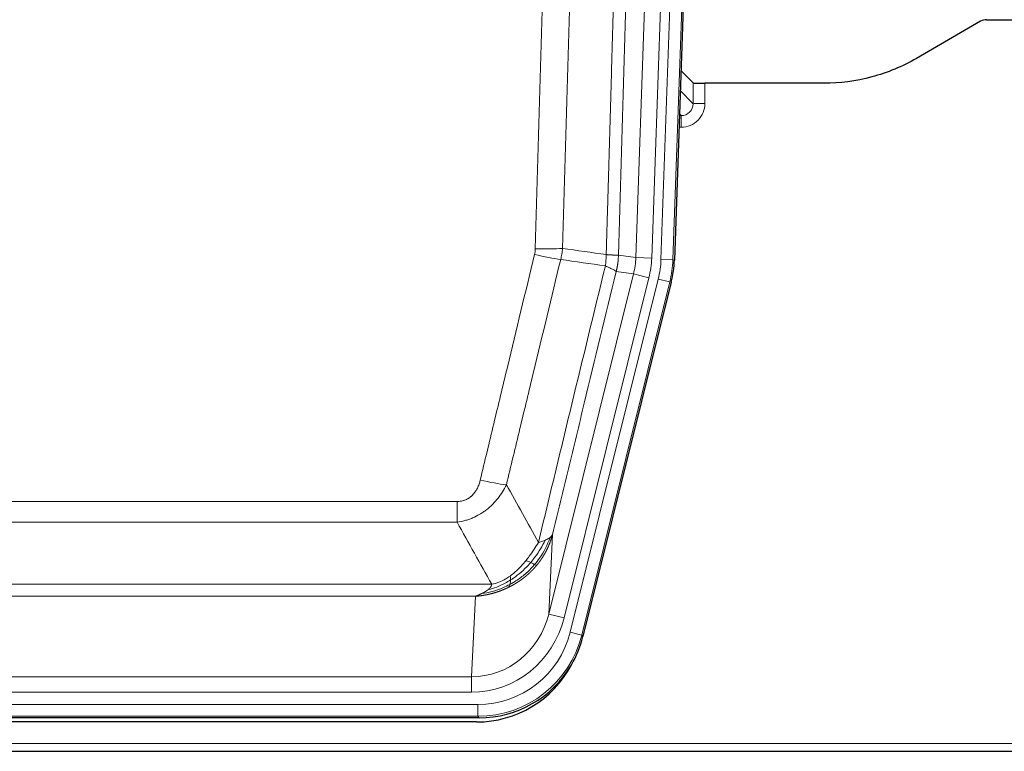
# Model space of a CAD drawing. Header units: inches. Extents: x 0 to 17820, y -10 to 12600.
# Tile 14 of 256: x 3501 to 3749, y 3936 to 4120. Entities that reach past the tile are written whole.
import ezdxf

# ---------------------------------------------------------------- set-up
doc = ezdxf.new("R2010")
doc.units = ezdxf.units.IN
doc.layers.add('1', color=7, linetype='Continuous', true_color=0xffffff)

msp = doc.modelspace()

# ---------------------------------------------------------------- linework, layer by layer
at = {"layer": '1', "color": 110, "linetype": 'Continuous', "lineweight": 13}
for p, q in [((3655.841, 4059.927), (3668.907, 4434.098)), ((3672.899, 4433.959), (3659.833, 4059.788)), ((3662.18, 4059.458), (3675.291, 4434.901)), ((3678.285, 4434.797), (3665.174, 4059.354)), ((3667.039, 4102), (3670.253, 4098.672)), ((3670.253, 4098.672), (3670.242, 4103.903)), ((3673.24, 4103.802), (3673.251, 4098.754)), ((3666.817, 4095.665), (3667.26, 4095.665)), ((3667.26, 4095.665), (3666.833, 4096.107)), ((3667.26, 4095.665), (3667.26, 4092.745)), ((3667.26, 4092.745), (3666.715, 4092.745)), ((3651.464, 4060.543), (3655.841, 4059.927)), ((3655.841, 4059.927), (3659.833, 4059.788)), ((3665.174, 4059.354), (3662.18, 4059.458)), ((3665.174, 4059.354), (3665.547, 4059.301)), ((3633.908, 3970.155), (3655.259, 4055.793)), ((3637.783, 3969.188), (3659.135, 4054.826)), ((3639.309, 3965.562), (3661.483, 4054.496)), ((3655.259, 4055.793), (3650.908, 4056.404)), ((3655.259, 4055.793), (3659.135, 4054.826)), ((3664.389, 4053.772), (3661.483, 4054.496)), ((3664.389, 4053.772), (3642.216, 3964.837)), ((3664.763, 4053.719), (3664.389, 4053.772)), ((3405.472, 3998.509), (3610.815, 3998.509)), ((3610.815, 3993.268), (3610.815, 3998.509)), ((3610.815, 3993.268), (3405.472, 3993.268)), ((3634.865, 3990.21), (3633.908, 3970.155)), ((3396.74, 3977.649), (3619.546, 3977.649)), ((3615.433, 3974.619), (3400.853, 3974.619)), ((3614.465, 3954.34), (3615.433, 3974.619)), ((3637.783, 3969.188), (3633.908, 3970.155)), ((3642.216, 3964.837), (3639.309, 3965.562)), ((3642.216, 3964.837), (3642.509, 3964.462)), ((3401.822, 3954.34), (3614.465, 3954.34)), ((3614.465, 3950.477), (3614.465, 3954.34)), ((3614.465, 3950.477), (3401.822, 3950.477)), ((3400.233, 3947.393), (3616.053, 3947.393)), ((3616.053, 3944.397), (3616.053, 3947.393)), ((3616.053, 3944.397), (3400.233, 3944.397)), ((3616.346, 3944.022), (3616.053, 3944.397)), ((3264.143, 3937.537), (3752.143, 3937.537))]:
    msp.add_line(p, q, dxfattribs=at)
at = {"layer": '1', "color": 2, "linetype": 'Continuous', "lineweight": 25}
for p, q in [((3678.665, 4434.947), (3665.547, 4059.301)), ((3742.687, 4119.415), (3726.523, 4110.072)), ((3744.186, 4119.816), (3752.143, 4119.816)), ((3670.242, 4103.903), (3667.214, 4107.038)), ((3703.143, 4103.802), (3673.24, 4103.802)), ((3664.763, 4053.719), (3642.509, 3964.462)), ((3616.346, 3944.022), (3399.94, 3944.022)), ((3615.755, 3942.979), (3400.532, 3942.979)), ((3264.143, 3935.589), (3752.143, 3935.589))]:
    msp.add_line(p, q, dxfattribs=at)
for centre, major_axis, ratio, start_param, end_param in [((3744.189, 4116.812), (0.923, -2.86), 0.9982885, 2.8298327, 3.3530369), ((3673.24, 4103.907), (3, 0), 0.0349646, 3.1753451, 4.712515), ((3638.527, 4060.252, 0), (-26.774, 3.763), 0.9986144, 3.0370169, 3.2461684), ((3616.289, 3971.059, 0), (-16.66, 21.323), 0.9977958, 3.5187977, 3.8037475), ((3615.729, 3969.995), (-16.639, 21.297), 0.9990195, 2.4788434, 3.5628372), ((3616.289, 3971.059, 0), (-16.66, 21.323), 0.9977958, 2.4794378, 3.5187977)]:
    msp.add_ellipse(centre, major_axis=major_axis, ratio=ratio, start_param=start_param, end_param=end_param, dxfattribs=at)
at = {"layer": '1', "color": 110, "linetype": 'Continuous', "lineweight": 13}
for centre, major_axis, ratio, start_param, end_param in [((3667.247, 4098.754), (3.237, -5.067), 0.9977321, 5.7157535, 7.2865499), ((3667.247, 4098.676), (1.726, -2.474), 0.9943829, 5.6754356, 7.2462319), ((3673.251, 4098.676), (-3, -0.006), 0.0261769, 4.7123351, 6.249505), ((3630.51, 4063.247), (-9.996, 0.288), 0.1133347, 1.5740649, 2.3314742), ((3630.323, 4061.841), (-9.719, 2.353), 0.1107863, 1.5976112, 2.3432486), ((3635.815, 4060.634), (19.844, -2.789), 0.9980617, 6.1786096, 6.387761), ((3635.815, 4060.634), (23.799, -3.345), 0.9986144, 6.1786096, 6.387761), ((3638.162, 4060.304, 0), (-23.799, 3.345), 0.9986144, 3.0370169, 3.2461684), ((3638.162, 4060.304), (26.766, -3.762), 0.9989218, 6.1786096, 6.387761), ((3616.661, 4005.267), (9.722, -2.342), 0.1329353, 4.744395, 5.4873531), ((3614.544, 3975.323), (-1.001, -20.961), 0.9530564, 0.0460885, 1.3674009), ((3614.544, 3975.323, 0), (-1.185, -24.82), 0.9658521, 0.0460885, 1.3674009), ((3616.002, 3971.426, 0), (-14.809, 18.954), 0.9977958, 2.4794378, 3.8037475), ((3616.002, 3971.426), (16.651, -21.313), 0.9982842, 5.6210305, 6.9453401)]:
    msp.add_ellipse(centre, major_axis=major_axis, ratio=ratio, start_param=start_param, end_param=end_param, dxfattribs=at)
for points, knots in [([(3648.375, 4060.673), (3648.43, 4062.606), (3648.486, 4064.54), (3648.598, 4068.407), (3648.767, 4074.209), (3649.162, 4087.75), (3649.506, 4099.362), (3650.199, 4122.596), (3651.139, 4153.595), (3652.598, 4200.159), (3653.602, 4231.245), (3654.176, 4248.743), (3654.24, 4250.688), (3654.368, 4254.577), (3654.56, 4260.41), (3655.012, 4274.023), (3655.403, 4285.694), (3655.732, 4295.421), (3655.798, 4297.366), (3655.93, 4301.257), (3656.128, 4307.093), (3656.593, 4320.71), (3656.996, 4332.381), (3657.807, 4355.722), (3658.905, 4386.84), (3660.032, 4417.952), (3660.604, 4433.507)], [0, 0, 0, 0, 0.015625, 0.015625, 0.03125, 0.0625, 0.125, 0.125, 0.25, 0.375, 0.5, 0.5, 0.515625, 0.515625, 0.53125, 0.5625, 0.625, 0.625, 0.640625, 0.640625, 0.65625, 0.6875, 0.75, 0.75, 0.875, 1, 1, 1, 1]), ([(3663.659, 4432.031), (3663.089, 4416.532), (3661.965, 4385.531), (3660.871, 4354.524), (3660.061, 4331.267), (3659.66, 4319.638), (3659.196, 4306.069), (3658.998, 4300.254), (3658.867, 4296.377), (3658.801, 4294.439), (3658.473, 4284.747), (3658.083, 4273.119), (3657.633, 4259.555), (3657.441, 4253.742), (3657.313, 4249.867), (3657.249, 4247.93), (3656.677, 4230.495), (3655.675, 4199.521), (3654.221, 4153.126), (3652.815, 4106.796), (3651.909, 4075.953), (3651.464, 4060.543)], [0, 0, 0, 0, 0.125, 0.25, 0.25, 0.3125, 0.34375, 0.359375, 0.359375, 0.375, 0.375, 0.4375, 0.46875, 0.484375, 0.484375, 0.5, 0.5, 0.625, 0.75, 0.875, 1, 1, 1, 1]), ([(3630.51, 4062.113), (3630.948, 4077.351), (3631.838, 4107.852), (3632.759, 4138.399), (3633.461, 4161.328), (3633.697, 4168.974), (3634.173, 4184.271), (3634.413, 4191.923), (3635.138, 4214.887), (3635.629, 4230.204), (3636.253, 4249.357), (3636.378, 4253.188), (3636.629, 4260.849), (3637.007, 4272.342), (3637.39, 4283.834), (3638.161, 4306.819), (3639.203, 4337.466), (3640.811, 4383.438), (3641.911, 4414.087), (3642.469, 4429.411)], [0, 0, 0, 0, 0.125, 0.25, 0.25, 0.3125, 0.3125, 0.375, 0.375, 0.5, 0.5, 0.53125, 0.53125, 0.5625, 0.625, 0.625, 0.75, 0.875, 1, 1, 1, 1]), ([(3649.352, 4429.068), (3648.794, 4413.763), (3647.692, 4383.152), (3646.082, 4337.237), (3645.038, 4306.629), (3644.267, 4283.672), (3643.884, 4272.194), (3643.505, 4260.716), (3643.253, 4253.064), (3643.128, 4249.238), (3642.503, 4230.108), (3642.012, 4214.811), (3641.285, 4191.876), (3641.045, 4184.233), (3640.569, 4168.955), (3640.332, 4161.318), (3639.629, 4138.418), (3638.708, 4107.909), (3637.816, 4077.447), (3637.378, 4062.228)], [0, 0, 0, 0, 0.125, 0.25, 0.375, 0.375, 0.4375, 0.46875, 0.46875, 0.5, 0.5, 0.625, 0.625, 0.6875, 0.6875, 0.75, 0.75, 0.875, 1, 1, 1, 1]), ([(3630.51, 4062.113), (3630.503, 4061.875), (3630.484, 4061.638), (3630.422, 4061.168), (3630.379, 4060.934), (3630.323, 4060.702)], [0, 0, 0, 0, 0.5, 0.5, 1, 1, 1, 1]), ([(3616.661, 4003.9), (3617.796, 4008.628), (3618.931, 4013.357), (3621.203, 4022.818), (3622.341, 4027.55), (3625.756, 4041.751), (3628.037, 4051.224), (3630.323, 4060.702)], [0, 0, 0, 0, 0.25, 0.25, 0.5, 0.5, 1, 1, 1, 1]), ([(3636.919, 4059.428), (3634.631, 4049.963), (3632.347, 4040.503), (3628.927, 4026.322), (3627.789, 4021.597), (3625.513, 4012.148), (3624.377, 4007.426), (3623.241, 4002.705)], [0, 0, 0, 0, 0.5, 0.5, 0.75, 0.75, 1, 1, 1, 1]), ([(3648.375, 4060.673), (3648.354, 4060.195), (3648.338, 4059.72), (3648.28, 4058.775), (3648.238, 4058.305), (3648.163, 4057.839)], [0, 0, 0, 0, 0.5, 0.5, 1, 1, 1, 1]), ([(3648.375, 4060.673), (3648.387, 4060.672), (3648.413, 4060.67), (3648.451, 4060.667), (3648.489, 4060.664), (3648.527, 4060.66), (3648.565, 4060.657), (3648.604, 4060.654), (3648.642, 4060.651), (3648.681, 4060.648), (3648.72, 4060.645), (3648.758, 4060.642), (3648.797, 4060.639), (3648.836, 4060.636), (3648.875, 4060.633), (3648.914, 4060.631), (3648.953, 4060.628), (3648.992, 4060.625), (3649.032, 4060.622), (3649.071, 4060.62), (3649.11, 4060.617), (3649.149, 4060.614), (3649.188, 4060.612), (3649.228, 4060.609), (3649.267, 4060.606), (3649.306, 4060.604), (3649.345, 4060.601), (3649.384, 4060.599), (3649.423, 4060.596), (3649.462, 4060.594), (3649.501, 4060.592), (3649.54, 4060.589), (3649.579, 4060.587), (3649.618, 4060.585), (3649.656, 4060.583), (3649.695, 4060.581), (3649.733, 4060.579), (3649.771, 4060.577), (3649.81, 4060.575), (3649.848, 4060.573), (3649.885, 4060.571), (3649.923, 4060.569), (3649.96, 4060.567), (3649.998, 4060.565), (3650.035, 4060.563), (3650.072, 4060.562), (3650.108, 4060.56), (3650.145, 4060.558), (3650.181, 4060.557), (3650.217, 4060.555), (3650.253, 4060.554), (3650.288, 4060.553), (3650.323, 4060.551), (3650.358, 4060.55), (3650.393, 4060.549), (3650.427, 4060.548), (3650.461, 4060.546), (3650.495, 4060.545), (3650.528, 4060.544), (3650.563, 4060.543), (3650.6, 4060.542), (3650.638, 4060.541), (3650.676, 4060.54), (3650.713, 4060.539), (3650.749, 4060.538), (3650.784, 4060.538), (3650.818, 4060.537), (3650.851, 4060.536), (3650.884, 4060.536), (3650.916, 4060.535), (3650.947, 4060.535), (3650.977, 4060.534), (3651.006, 4060.534), (3651.034, 4060.534), (3651.062, 4060.533), (3651.088, 4060.533), (3651.114, 4060.533), (3651.139, 4060.533), (3651.163, 4060.533), (3651.186, 4060.533), (3651.208, 4060.533), (3651.23, 4060.533), (3651.25, 4060.533), (3651.27, 4060.533), (3651.289, 4060.534), (3651.307, 4060.534), (3651.324, 4060.534), (3651.34, 4060.535), (3651.355, 4060.535), (3651.369, 4060.536), (3651.383, 4060.536), (3651.395, 4060.537), (3651.407, 4060.537), (3651.418, 4060.538), (3651.428, 4060.539), (3651.437, 4060.539), (3651.445, 4060.54), (3651.452, 4060.541), (3651.459, 4060.542), (3651.462, 4060.542), (3651.464, 4060.543)], [0, 0, 0, 0, 0.0069372, 0.0139334, 0.0209887, 0.028103, 0.0352764, 0.0425088, 0.0498003, 0.0571509, 0.0645605, 0.0720292, 0.0795569, 0.0871437, 0.0947896, 0.1024945, 0.1102584, 0.1180815, 0.1259636, 0.1339048, 0.141905, 0.1499643, 0.1580827, 0.1662601, 0.1744966, 0.1827922, 0.1911468, 0.1995605, 0.2080333, 0.2165651, 0.225156, 0.233806, 0.2425151, 0.2512832, 0.2601104, 0.2689967, 0.277942, 0.2869465, 0.29601, 0.3051325, 0.3143142, 0.3235549, 0.3328547, 0.3422136, 0.3516315, 0.3611085, 0.3706446, 0.3802398, 0.3898941, 0.3996074, 0.4093798, 0.4192113, 0.4291019, 0.4390515, 0.4490602, 0.459128, 0.4692549, 0.4794409, 0.4896859, 0.4999901, 0.5124905, 0.524991, 0.5374914, 0.5499918, 0.5624922, 0.5749926, 0.587493, 0.5999934, 0.6124937, 0.6249941, 0.6374944, 0.6499948, 0.6624951, 0.6749954, 0.6874957, 0.699996, 0.7124963, 0.7249966, 0.7374968, 0.7499971, 0.7624973, 0.7749976, 0.7874978, 0.799998, 0.8124982, 0.8249984, 0.8374986, 0.8499988, 0.8624989, 0.8749991, 0.8874992, 0.8999993, 0.9124995, 0.9249996, 0.9374997, 0.9499998, 0.9624998, 0.9749999, 0.9875, 1, 1, 1, 1]), ([(3651.464, 4060.543), (3651.464, 4060.53), (3651.462, 4060.483), (3651.459, 4060.38), (3651.452, 4060.214), (3651.44, 4059.984), (3651.422, 4059.691), (3651.393, 4059.335), (3651.351, 4058.916), (3651.307, 4058.557), (3651.269, 4058.282), (3651.243, 4058.11), (3651.217, 4057.944), (3651.19, 4057.782), (3651.163, 4057.624), (3651.135, 4057.471), (3651.107, 4057.322), (3651.079, 4057.178), (3651.05, 4057.038), (3651.021, 4056.903), (3650.993, 4056.772), (3650.964, 4056.645), (3650.936, 4056.523), (3650.917, 4056.443), (3650.908, 4056.404)], [0, 0, 0, 0, 0.0092499, 0.0337179, 0.073404, 0.128308, 0.1984299, 0.2837694, 0.3843264, 0.5001005, 0.5424888, 0.5838484, 0.6241794, 0.6634821, 0.7017567, 0.7390032, 0.7752221, 0.8104134, 0.8445775, 0.8777146, 0.909825, 0.9409091, 0.9709673, 1, 1, 1, 1]), ([(3631.309, 3988.196), (3632.707, 3993.99), (3634.106, 3999.787), (3636.908, 4011.385), (3638.311, 4017.187), (3642.525, 4034.598), (3645.34, 4046.214), (3648.163, 4057.839)], [0, 0, 0, 0, 0.25, 0.25, 0.5, 0.5, 1, 1, 1, 1]), ([(3648.163, 4057.839), (3648.571, 4057.646), (3648.944, 4057.473), (3649.602, 4057.162), (3649.888, 4057.025), (3650.359, 4056.789), (3650.545, 4056.688), (3650.809, 4056.522), (3650.886, 4056.455), (3650.908, 4056.404)], [0, 0, 0, 0, 0.25, 0.25, 0.5, 0.5, 0.75, 0.75, 1, 1, 1, 1]), ([(3650.908, 4056.404), (3648.222, 4045.356), (3645.542, 4034.316), (3641.531, 4017.767), (3640.196, 4012.252), (3637.528, 4001.228), (3636.196, 3995.718), (3634.865, 3990.21)], [0, 0, 0, 0, 0.5, 0.5, 0.75, 0.75, 1, 1, 1, 1]), ([(3616.661, 4003.9), (3616.64, 4003.812), (3616.618, 4003.725), (3616.572, 4003.551), (3616.548, 4003.464), (3616.473, 4003.205), (3616.418, 4003.034), (3616.3, 4002.696), (3616.237, 4002.529), (3616.1, 4002.199), (3616.027, 4002.036), (3615.87, 4001.715), (3615.786, 4001.557), (3615.65, 4001.323), (3615.604, 4001.246), (3615.507, 4001.093), (3615.458, 4001.017), (3615.304, 4000.793), (3615.196, 4000.649), (3614.968, 4000.37), (3614.848, 4000.236), (3614.659, 4000.043), (3614.561, 3999.948), (3614.46, 3999.857), (3614.392, 3999.797), (3614.358, 3999.768), (3614.183, 3999.621), (3614.039, 3999.513), (3613.592, 3999.211), (3613.275, 3999.041), (3612.855, 3998.871), (3612.77, 3998.84), (3612.597, 3998.78), (3612.51, 3998.753), (3612.248, 3998.678), (3612.072, 3998.637), (3611.718, 3998.572), (3611.539, 3998.548), (3611.179, 3998.517), (3610.997, 3998.509), (3610.815, 3998.509)], [0, 0, 0, 0, 0.03125, 0.03125, 0.0625, 0.0625, 0.125, 0.125, 0.1875, 0.1875, 0.25, 0.25, 0.3125, 0.3125, 0.34375, 0.34375, 0.375, 0.375, 0.4375, 0.4375, 0.5, 0.5, 0.53125, 0.546875, 0.546875, 0.5625, 0.5625, 0.625, 0.625, 0.75, 0.75, 0.78125, 0.78125, 0.8125, 0.8125, 0.875, 0.875, 0.9375, 0.9375, 1, 1, 1, 1]), ([(3623.241, 4002.705), (3622.944, 4002.094), (3622.618, 4001.502), (3621.905, 4000.358), (3621.518, 3999.806), (3620.89, 3999.01), (3620.618, 3998.685), (3620.333, 3998.369), (3620.218, 3998.243), (3620.159, 3998.181), (3619.984, 3997.995), (3619.865, 3997.873), (3619.263, 3997.272), (3618.754, 3996.823), (3618.081, 3996.302), (3617.945, 3996.199), (3617.738, 3996.049), (3617.669, 3996), (3617.529, 3995.902), (3617.459, 3995.853), (3617.107, 3995.615), (3616.82, 3995.434), (3615.944, 3994.92), (3615.339, 3994.616), (3614.635, 3994.318), (3614.557, 3994.286), (3614.399, 3994.222), (3614.32, 3994.191), (3614.082, 3994.099), (3613.923, 3994.041), (3613.443, 3993.874), (3613.12, 3993.774), (3612.145, 3993.504), (3611.485, 3993.365), (3610.815, 3993.268)], [0, 0, 0, 0, 0.125, 0.125, 0.25, 0.25, 0.3125, 0.328125, 0.328125, 0.34375, 0.34375, 0.375, 0.375, 0.5, 0.5, 0.53125, 0.53125, 0.546875, 0.546875, 0.5625, 0.5625, 0.625, 0.625, 0.75, 0.75, 0.765625, 0.765625, 0.78125, 0.78125, 0.8125, 0.8125, 0.875, 0.875, 1, 1, 1, 1]), ([(3634.865, 3990.21), (3634.859, 3990.187), (3634.847, 3990.141), (3634.829, 3990.073), (3634.811, 3990.005), (3634.793, 3989.937), (3634.774, 3989.87), (3634.755, 3989.802), (3634.736, 3989.736), (3634.717, 3989.669), (3634.698, 3989.603), (3634.679, 3989.537), (3634.659, 3989.471), (3634.639, 3989.405), (3634.619, 3989.34), (3634.599, 3989.275), (3634.579, 3989.211), (3634.559, 3989.147), (3634.538, 3989.083), (3634.517, 3989.019), (3634.497, 3988.956), (3634.476, 3988.893), (3634.454, 3988.83), (3634.433, 3988.767), (3634.412, 3988.705), (3634.39, 3988.643), (3634.369, 3988.582), (3634.347, 3988.52), (3634.325, 3988.459), (3634.303, 3988.399), (3634.281, 3988.338), (3634.259, 3988.278), (3634.237, 3988.218), (3634.214, 3988.159), (3634.192, 3988.099), (3634.169, 3988.04), (3634.146, 3987.982), (3634.123, 3987.923), (3634.101, 3987.865), (3634.077, 3987.807), (3634.054, 3987.75), (3634.031, 3987.693), (3634.008, 3987.636), (3633.984, 3987.579), (3633.961, 3987.523), (3633.937, 3987.467), (3633.914, 3987.411), (3633.89, 3987.355), (3633.866, 3987.3), (3633.842, 3987.245), (3633.819, 3987.191), (3633.795, 3987.136), (3633.77, 3987.082), (3633.746, 3987.028), (3633.722, 3986.975), (3633.698, 3986.922), (3633.674, 3986.869), (3633.649, 3986.816), (3633.625, 3986.764), (3633.6, 3986.712), (3633.576, 3986.66), (3633.551, 3986.609), (3633.527, 3986.557), (3633.502, 3986.506), (3633.477, 3986.456), (3633.453, 3986.405), (3633.428, 3986.355), (3633.403, 3986.306), (3633.378, 3986.256), (3633.353, 3986.207), (3633.329, 3986.158), (3633.304, 3986.109), (3633.279, 3986.061), (3633.254, 3986.013), (3633.229, 3985.965), (3633.204, 3985.917), (3633.179, 3985.87), (3633.154, 3985.823), (3633.129, 3985.776), (3633.104, 3985.73), (3633.079, 3985.684), (3633.054, 3985.638), (3633.028, 3985.592), (3633.003, 3985.547), (3632.978, 3985.502), (3632.953, 3985.457), (3632.928, 3985.412), (3632.903, 3985.368), (3632.878, 3985.324), (3632.853, 3985.28), (3632.828, 3985.237), (3632.803, 3985.194), (3632.778, 3985.151), (3632.753, 3985.108), (3632.728, 3985.066), (3632.703, 3985.023), (3632.678, 3984.982), (3632.653, 3984.94), (3632.628, 3984.899), (3632.603, 3984.857), (3632.578, 3984.817), (3632.553, 3984.776), (3632.529, 3984.736), (3632.504, 3984.696), (3632.479, 3984.656), (3632.454, 3984.616), (3632.43, 3984.577), (3632.405, 3984.538), (3632.38, 3984.499), (3632.356, 3984.461), (3632.331, 3984.423), (3632.307, 3984.385), (3632.282, 3984.347), (3632.258, 3984.309), (3632.234, 3984.272), (3632.209, 3984.235), (3632.185, 3984.198), (3632.161, 3984.162), (3632.137, 3984.126), (3632.113, 3984.09), (3632.089, 3984.054), (3632.065, 3984.018), (3632.041, 3983.983), (3632.017, 3983.948), (3631.993, 3983.914), (3631.969, 3983.879), (3631.946, 3983.845), (3631.922, 3983.811), (3631.898, 3983.777), (3631.875, 3983.743), (3631.852, 3983.71), (3631.828, 3983.677), (3631.805, 3983.644), (3631.782, 3983.612), (3631.759, 3983.579), (3631.736, 3983.547), (3631.713, 3983.515), (3631.69, 3983.484), (3631.667, 3983.452), (3631.644, 3983.421), (3631.622, 3983.39), (3631.599, 3983.36), (3631.577, 3983.329), (3631.554, 3983.299), (3631.532, 3983.269), (3631.51, 3983.239), (3631.488, 3983.21), (3631.466, 3983.181), (3631.444, 3983.152), (3631.422, 3983.123), (3631.4, 3983.094), (3631.379, 3983.066), (3631.357, 3983.038), (3631.336, 3983.01), (3631.314, 3982.982), (3631.293, 3982.955), (3631.272, 3982.927), (3631.251, 3982.9), (3631.23, 3982.874), (3631.209, 3982.847), (3631.188, 3982.821), (3631.167, 3982.795), (3631.147, 3982.769), (3631.127, 3982.743), (3631.106, 3982.717), (3631.086, 3982.692), (3631.066, 3982.667), (3631.046, 3982.642), (3631.026, 3982.618), (3631.006, 3982.593), (3630.987, 3982.569), (3630.967, 3982.545), (3630.948, 3982.521), (3630.928, 3982.498), (3630.909, 3982.475), (3630.89, 3982.452), (3630.871, 3982.429), (3630.852, 3982.406), (3630.84, 3982.391), (3630.834, 3982.383)], [0, 0, 0, 0, 0.0080212, 0.0160154, 0.0239827, 0.0319231, 0.0398365, 0.0477229, 0.0555824, 0.0634149, 0.0712205, 0.0789992, 0.0867509, 0.0944756, 0.1021734, 0.1098443, 0.1174881, 0.1251051, 0.1326951, 0.1402581, 0.1477942, 0.1553034, 0.1627856, 0.1702408, 0.1776691, 0.1850704, 0.1924448, 0.1997923, 0.2071128, 0.2144063, 0.2216729, 0.2289126, 0.2361253, 0.243311, 0.2504698, 0.2576016, 0.2647065, 0.2717845, 0.2788355, 0.2858595, 0.2928566, 0.2998268, 0.30677, 0.3136862, 0.3205755, 0.3274379, 0.3342733, 0.3410817, 0.3478632, 0.3546178, 0.3613454, 0.3680461, 0.3747198, 0.3813665, 0.3879863, 0.3945792, 0.4011451, 0.4076841, 0.4141961, 0.4206811, 0.4271393, 0.4335704, 0.4399746, 0.4463519, 0.4527022, 0.4590256, 0.465322, 0.4715915, 0.477834, 0.4840496, 0.4902382, 0.4963999, 0.5025346, 0.5086424, 0.5147232, 0.5207771, 0.526804, 0.532804, 0.5387771, 0.5447232, 0.5506423, 0.5565345, 0.5623997, 0.568238, 0.5740494, 0.5798338, 0.5855912, 0.5913217, 0.5970253, 0.6027019, 0.6083515, 0.6139742, 0.61957, 0.6251388, 0.6306807, 0.6361956, 0.6416836, 0.6471446, 0.6525787, 0.6579858, 0.663366, 0.6687192, 0.6740455, 0.6793448, 0.6846172, 0.6898627, 0.6950812, 0.7002727, 0.7054373, 0.710575, 0.7156857, 0.7207694, 0.7258262, 0.7308561, 0.735859, 0.740835, 0.745784, 0.7507061, 0.7556012, 0.7604694, 0.7653107, 0.7701249, 0.7749123, 0.7796727, 0.7844061, 0.7891127, 0.7937922, 0.7984448, 0.8030705, 0.8076692, 0.812241, 0.8167858, 0.8213037, 0.8257947, 0.8302587, 0.8346957, 0.8391058, 0.843489, 0.8478452, 0.8521745, 0.8564768, 0.8607522, 0.8650006, 0.8692221, 0.8734166, 0.8775842, 0.8817249, 0.8858386, 0.8899254, 0.8939852, 0.8980181, 0.902024, 0.906003, 0.909955, 0.9138802, 0.9177783, 0.9216495, 0.9254938, 0.9293111, 0.9331015, 0.936865, 0.9406015, 0.944311, 0.9479937, 0.9516493, 0.9552781, 0.9588799, 0.9624547, 0.9660026, 0.9695236, 0.9730176, 0.9764847, 0.9799249, 0.9833381, 0.9867243, 0.9900837, 0.993416, 0.9967215, 1, 1, 1, 1]), ([(3634.865, 3990.21), (3634.781, 3990.001), (3634.639, 3989.802), (3634.376, 3989.55), (3634.304, 3989.488), (3634.226, 3989.427)], [0, 0, 0, 0, 0.75, 0.75, 1, 1, 1, 1]), ([(3631.309, 3988.196), (3630.616, 3987.056), (3629.849, 3985.867), (3628.723, 3984.337), (3628.432, 3983.959), (3628.133, 3983.589)], [0, 0, 0, 0, 0.75, 0.75, 1, 1, 1, 1]), ([(3633.016, 3988.755), (3632.317, 3987.29), (3631.446, 3985.835), (3630.086, 3984.017), (3629.729, 3983.572), (3629.358, 3983.14)], [0, 0, 0, 0, 0.75, 0.75, 1, 1, 1, 1]), ([(3634.226, 3989.427), (3633.614, 3987.614), (3632.718, 3985.835), (3631.188, 3983.653), (3630.778, 3983.124), (3630.343, 3982.613)], [0, 0, 0, 0, 0.75, 0.75, 1, 1, 1, 1]), ([(3633.016, 3988.755), (3632.893, 3988.704), (3632.765, 3988.654), (3632.432, 3988.532), (3632.222, 3988.461), (3631.78, 3988.325), (3631.549, 3988.259), (3631.309, 3988.196)], [0, 0, 0, 0, 0.25, 0.25, 0.625, 0.625, 1, 1, 1, 1]), ([(3634.226, 3989.427), (3634.187, 3989.397), (3634.147, 3989.367), (3633.979, 3989.248), (3633.84, 3989.161), (3633.537, 3988.993), (3633.372, 3988.912), (3633.137, 3988.807), (3633.077, 3988.781), (3633.016, 3988.755)], [0, 0, 0, 0, 0.125, 0.125, 0.5, 0.5, 0.875, 0.875, 1, 1, 1, 1]), ([(3630.343, 3982.613), (3630.126, 3982.358), (3629.902, 3982.108), (3628.984, 3981.128), (3628.243, 3980.44), (3626.678, 3979.181), (3625.855, 3978.608), (3624.721, 3977.931), (3624.434, 3977.768), (3624.145, 3977.613)], [0, 0, 0, 0, 0.125, 0.125, 0.5, 0.5, 0.875, 0.875, 1, 1, 1, 1]), ([(3628.133, 3983.589), (3627.984, 3983.404), (3627.832, 3983.221), (3627.218, 3982.498), (3626.739, 3981.976), (3625.744, 3980.995), (3625.23, 3980.536), (3624.523, 3979.977), (3624.344, 3979.841), (3624.164, 3979.711)], [0, 0, 0, 0, 0.125, 0.125, 0.5, 0.5, 0.875, 0.875, 1, 1, 1, 1]), ([(3629.358, 3983.14), (3629.172, 3982.925), (3628.982, 3982.712), (3628.211, 3981.875), (3627.601, 3981.28), (3626.331, 3980.168), (3625.672, 3979.653), (3624.77, 3979.027), (3624.543, 3978.875), (3624.314, 3978.729)], [0, 0, 0, 0, 0.125, 0.125, 0.5, 0.5, 0.875, 0.875, 1, 1, 1, 1]), ([(3629.358, 3983.14), (3629.259, 3983.189), (3629.158, 3983.236), (3628.901, 3983.351), (3628.743, 3983.415), (3628.433, 3983.521), (3628.279, 3983.564), (3628.133, 3983.589)], [0, 0, 0, 0, 0.25, 0.25, 0.625, 0.625, 1, 1, 1, 1]), ([(3630.343, 3982.613), (3630.312, 3982.63), (3630.28, 3982.648), (3630.146, 3982.723), (3630.033, 3982.786), (3629.783, 3982.922), (3629.647, 3982.995), (3629.456, 3983.092), (3629.407, 3983.116), (3629.358, 3983.14)], [0, 0, 0, 0, 0.125, 0.125, 0.5, 0.5, 0.875, 0.875, 1, 1, 1, 1]), ([(3630.833, 3982.383), (3630.762, 3982.396), (3630.663, 3982.441), (3630.461, 3982.548), (3630.405, 3982.579), (3630.343, 3982.613)], [0, 0, 0, 0, 0.75, 0.75, 1, 1, 1, 1]), ([(3630.834, 3982.383), (3630.819, 3982.366), (3630.789, 3982.331), (3630.745, 3982.278), (3630.701, 3982.226), (3630.657, 3982.174), (3630.612, 3982.122), (3630.567, 3982.071), (3630.523, 3982.019), (3630.478, 3981.968), (3630.433, 3981.917), (3630.388, 3981.866), (3630.343, 3981.816), (3630.297, 3981.766), (3630.252, 3981.716), (3630.207, 3981.666), (3630.161, 3981.616), (3630.116, 3981.567), (3630.07, 3981.518), (3630.024, 3981.469), (3629.978, 3981.42), (3629.932, 3981.371), (3629.886, 3981.323), (3629.84, 3981.275), (3629.794, 3981.227), (3629.747, 3981.18), (3629.701, 3981.132), (3629.655, 3981.085), (3629.608, 3981.038), (3629.561, 3980.991), (3629.515, 3980.945), (3629.468, 3980.898), (3629.421, 3980.852), (3629.374, 3980.806), (3629.327, 3980.761), (3629.28, 3980.715), (3629.233, 3980.67), (3629.186, 3980.625), (3629.139, 3980.58), (3629.091, 3980.536), (3629.044, 3980.491), (3628.996, 3980.447), (3628.949, 3980.403), (3628.901, 3980.359), (3628.854, 3980.316), (3628.806, 3980.273), (3628.758, 3980.23), (3628.71, 3980.187), (3628.663, 3980.144), (3628.615, 3980.102), (3628.567, 3980.059), (3628.519, 3980.017), (3628.471, 3979.975), (3628.423, 3979.934), (3628.374, 3979.892), (3628.326, 3979.851), (3628.278, 3979.81), (3628.23, 3979.77), (3628.181, 3979.729), (3628.133, 3979.689), (3628.085, 3979.648), (3628.036, 3979.609), (3627.988, 3979.569), (3627.939, 3979.529), (3627.89, 3979.49), (3627.842, 3979.451), (3627.793, 3979.412), (3627.745, 3979.373), (3627.696, 3979.335), (3627.647, 3979.296), (3627.598, 3979.258), (3627.55, 3979.22), (3627.501, 3979.183), (3627.452, 3979.145), (3627.403, 3979.108), (3627.354, 3979.071), (3627.305, 3979.034), (3627.256, 3978.997), (3627.207, 3978.961), (3627.158, 3978.925), (3627.109, 3978.889), (3627.06, 3978.853), (3627.011, 3978.817), (3626.962, 3978.782), (3626.913, 3978.746), (3626.864, 3978.711), (3626.815, 3978.676), (3626.766, 3978.642), (3626.717, 3978.607), (3626.668, 3978.573), (3626.619, 3978.539), (3626.569, 3978.505), (3626.52, 3978.471), (3626.471, 3978.438), (3626.422, 3978.404), (3626.373, 3978.371), (3626.324, 3978.338), (3626.274, 3978.306), (3626.225, 3978.273), (3626.176, 3978.241), (3626.127, 3978.208), (3626.078, 3978.176), (3626.028, 3978.145), (3625.979, 3978.113), (3625.93, 3978.082), (3625.881, 3978.05), (3625.832, 3978.019), (3625.783, 3977.989), (3625.733, 3977.958), (3625.684, 3977.927), (3625.635, 3977.897), (3625.586, 3977.867), (3625.537, 3977.837), (3625.488, 3977.807), (3625.439, 3977.778), (3625.39, 3977.748), (3625.341, 3977.719), (3625.292, 3977.69), (3625.242, 3977.661), (3625.193, 3977.633), (3625.144, 3977.604), (3625.095, 3977.576), (3625.047, 3977.548), (3624.998, 3977.52), (3624.949, 3977.492), (3624.9, 3977.464), (3624.851, 3977.437), (3624.802, 3977.41), (3624.753, 3977.383), (3624.704, 3977.356), (3624.656, 3977.329), (3624.607, 3977.302), (3624.558, 3977.276), (3624.509, 3977.25), (3624.461, 3977.224), (3624.412, 3977.198), (3624.363, 3977.172), (3624.315, 3977.147), (3624.266, 3977.121), (3624.218, 3977.096), (3624.169, 3977.071), (3624.121, 3977.046), (3624.072, 3977.022), (3624.024, 3976.997), (3623.976, 3976.973), (3623.927, 3976.949), (3623.879, 3976.925), (3623.847, 3976.909), (3623.831, 3976.901)], [0, 0, 0, 0, 0.0076941, 0.0153765, 0.0230472, 0.0307061, 0.0383534, 0.045989, 0.0536129, 0.061225, 0.0688255, 0.0764143, 0.0839914, 0.0915567, 0.0991104, 0.1066524, 0.1141827, 0.1217013, 0.1292082, 0.1367034, 0.1441869, 0.1516588, 0.1591189, 0.1665674, 0.1740041, 0.1814292, 0.1888426, 0.1962444, 0.2036344, 0.2110128, 0.2183794, 0.2257344, 0.2330778, 0.2404094, 0.2477294, 0.2550377, 0.2623343, 0.2696193, 0.2768926, 0.2841542, 0.2914041, 0.2986424, 0.305869, 0.313084, 0.3202872, 0.3274789, 0.3346588, 0.3418271, 0.3489838, 0.3561287, 0.3632621, 0.3703837, 0.3774937, 0.3845921, 0.3916788, 0.3987539, 0.4058173, 0.412869, 0.4199092, 0.4269376, 0.4339544, 0.4409596, 0.4479532, 0.454935, 0.4619053, 0.4688639, 0.4758109, 0.4827462, 0.4896699, 0.496582, 0.5034825, 0.5103713, 0.5172485, 0.524114, 0.5309679, 0.5378102, 0.5446409, 0.55146, 0.5582674, 0.5650632, 0.5718474, 0.57862, 0.5853809, 0.5921303, 0.598868, 0.6055941, 0.6123087, 0.6190116, 0.6257029, 0.6323825, 0.6390506, 0.6457071, 0.652352, 0.6589853, 0.665607, 0.672217, 0.6788155, 0.6854024, 0.6919777, 0.6985414, 0.7050935, 0.7116341, 0.718163, 0.7246804, 0.7311862, 0.7376804, 0.744163, 0.750634, 0.7570935, 0.7635413, 0.7699776, 0.7764024, 0.7828155, 0.7892171, 0.7956072, 0.8019856, 0.8083525, 0.8147079, 0.8210516, 0.8273839, 0.8337045, 0.8400136, 0.8463112, 0.8525972, 0.8588716, 0.8651345, 0.8713859, 0.8776257, 0.8838539, 0.8900706, 0.8962758, 0.9024695, 0.9086516, 0.9148221, 0.9209812, 0.9271287, 0.9332646, 0.9393891, 0.945502, 0.9516034, 0.9576933, 0.9637717, 0.9698385, 0.9758938, 0.9819376, 0.9879699, 0.9939907, 1, 1, 1, 1]), ([(3624.145, 3977.613), (3623.568, 3977.303), (3622.98, 3977.022), (3620.606, 3976.016), (3618.776, 3975.534), (3617.004, 3975.311)], [0, 0, 0, 0, 0.25, 0.25, 1, 1, 1, 1]), ([(3624.314, 3978.729), (3623.857, 3978.437), (3623.393, 3978.166), (3621.522, 3977.172), (3620.086, 3976.631), (3618.675, 3976.311)], [0, 0, 0, 0, 0.25, 0.25, 1, 1, 1, 1]), ([(3618.675, 3976.311), (3618.683, 3976.318), (3618.699, 3976.331), (3618.723, 3976.35), (3618.746, 3976.37), (3618.769, 3976.39), (3618.792, 3976.41), (3618.814, 3976.43), (3618.836, 3976.45), (3618.858, 3976.469), (3618.879, 3976.489), (3618.9, 3976.509), (3618.921, 3976.529), (3618.941, 3976.549), (3618.961, 3976.569), (3618.981, 3976.589), (3619, 3976.61), (3619.019, 3976.63), (3619.038, 3976.65), (3619.056, 3976.67), (3619.074, 3976.69), (3619.092, 3976.71), (3619.109, 3976.731), (3619.126, 3976.751), (3619.143, 3976.771), (3619.159, 3976.791), (3619.175, 3976.812), (3619.191, 3976.832), (3619.206, 3976.852), (3619.221, 3976.873), (3619.236, 3976.893), (3619.25, 3976.913), (3619.264, 3976.934), (3619.278, 3976.954), (3619.291, 3976.975), (3619.304, 3976.995), (3619.317, 3977.015), (3619.329, 3977.036), (3619.341, 3977.056), (3619.353, 3977.077), (3619.364, 3977.097), (3619.375, 3977.118), (3619.386, 3977.138), (3619.396, 3977.159), (3619.406, 3977.179), (3619.416, 3977.199), (3619.426, 3977.22), (3619.435, 3977.24), (3619.443, 3977.261), (3619.452, 3977.281), (3619.46, 3977.302), (3619.467, 3977.322), (3619.475, 3977.343), (3619.482, 3977.363), (3619.489, 3977.384), (3619.495, 3977.404), (3619.501, 3977.425), (3619.507, 3977.445), (3619.512, 3977.466), (3619.517, 3977.486), (3619.522, 3977.506), (3619.527, 3977.527), (3619.531, 3977.547), (3619.534, 3977.568), (3619.538, 3977.588), (3619.541, 3977.609), (3619.544, 3977.629), (3619.545, 3977.643), (3619.546, 3977.649)], [0, 0, 0, 0, 0.0185022, 0.0368847, 0.0551481, 0.073293, 0.0913199, 0.1092294, 0.1270222, 0.1446988, 0.1622598, 0.1797059, 0.1970378, 0.2142561, 0.2313614, 0.2483544, 0.265236, 0.2820066, 0.2986672, 0.3152184, 0.331661, 0.3479958, 0.3642235, 0.380345, 0.3963611, 0.4122725, 0.4280803, 0.4437851, 0.459388, 0.4748898, 0.4902915, 0.5055939, 0.5207981, 0.535905, 0.5509156, 0.565831, 0.5806521, 0.5953801, 0.6100159, 0.6245607, 0.6390157, 0.6533819, 0.6676604, 0.6818526, 0.6959596, 0.7099825, 0.7239227, 0.7377815, 0.75156, 0.7652597, 0.7788818, 0.7924277, 0.8058989, 0.8192966, 0.8326224, 0.8458776, 0.8590638, 0.8721825, 0.8852351, 0.8982233, 0.9111485, 0.9240124, 0.9368166, 0.9495628, 0.9622525, 0.9748874, 0.9874694, 1, 1, 1, 1]), ([(3624.164, 3979.711), (3623.803, 3979.45), (3623.436, 3979.208), (3621.942, 3978.327), (3620.766, 3977.862), (3619.546, 3977.649)], [0, 0, 0, 0, 0.25, 0.25, 1, 1, 1, 1]), ([(3623.831, 3976.901), (3623.864, 3976.959), (3623.903, 3977.028), (3623.985, 3977.19), (3624.028, 3977.283), (3624.095, 3977.458), (3624.121, 3977.533), (3624.145, 3977.613)], [0, 0, 0, 0, 0.375, 0.375, 0.75, 0.75, 1, 1, 1, 1]), ([(3624.145, 3977.613), (3624.158, 3977.653), (3624.169, 3977.695), (3624.214, 3977.864), (3624.243, 3978), (3624.287, 3978.284), (3624.302, 3978.433), (3624.312, 3978.631), (3624.313, 3978.68), (3624.314, 3978.729)], [0, 0, 0, 0, 0.125, 0.125, 0.5, 0.5, 0.875, 0.875, 1, 1, 1, 1]), ([(3624.314, 3978.729), (3624.316, 3978.827), (3624.314, 3978.924), (3624.301, 3979.159), (3624.285, 3979.292), (3624.237, 3979.529), (3624.204, 3979.632), (3624.164, 3979.711)], [0, 0, 0, 0, 0.25, 0.25, 0.625, 0.625, 1, 1, 1, 1]), ([(3623.831, 3976.901), (3623.809, 3976.89), (3623.766, 3976.869), (3623.701, 3976.837), (3623.636, 3976.806), (3623.571, 3976.775), (3623.506, 3976.744), (3623.441, 3976.713), (3623.375, 3976.683), (3623.31, 3976.652), (3623.245, 3976.623), (3623.18, 3976.593), (3623.115, 3976.563), (3623.05, 3976.534), (3622.985, 3976.505), (3622.919, 3976.477), (3622.854, 3976.448), (3622.789, 3976.42), (3622.724, 3976.392), (3622.658, 3976.364), (3622.593, 3976.337), (3622.528, 3976.309), (3622.463, 3976.282), (3622.397, 3976.256), (3622.332, 3976.229), (3622.267, 3976.203), (3622.202, 3976.177), (3622.137, 3976.151), (3622.071, 3976.125), (3622.006, 3976.1), (3621.941, 3976.075), (3621.876, 3976.05), (3621.81, 3976.025), (3621.745, 3976.001), (3621.68, 3975.977), (3621.615, 3975.953), (3621.55, 3975.929), (3621.485, 3975.905), (3621.419, 3975.882), (3621.354, 3975.859), (3621.289, 3975.836), (3621.224, 3975.814), (3621.159, 3975.791), (3621.094, 3975.769), (3621.029, 3975.747), (3620.964, 3975.726), (3620.899, 3975.704), (3620.834, 3975.683), (3620.769, 3975.662), (3620.704, 3975.641), (3620.639, 3975.621), (3620.575, 3975.6), (3620.51, 3975.58), (3620.445, 3975.56), (3620.38, 3975.541), (3620.316, 3975.521), (3620.251, 3975.502), (3620.186, 3975.483), (3620.122, 3975.464), (3620.057, 3975.445), (3619.992, 3975.427), (3619.928, 3975.409), (3619.863, 3975.391), (3619.799, 3975.373), (3619.735, 3975.356), (3619.67, 3975.338), (3619.606, 3975.321), (3619.542, 3975.304), (3619.477, 3975.288), (3619.413, 3975.271), (3619.349, 3975.255), (3619.285, 3975.239), (3619.221, 3975.223), (3619.157, 3975.207), (3619.093, 3975.192), (3619.029, 3975.177), (3618.965, 3975.162), (3618.902, 3975.147), (3618.838, 3975.132), (3618.774, 3975.118), (3618.71, 3975.104), (3618.647, 3975.09), (3618.583, 3975.076), (3618.52, 3975.062), (3618.456, 3975.049), (3618.393, 3975.036), (3618.33, 3975.023), (3618.267, 3975.01), (3618.203, 3974.997), (3618.14, 3974.985), (3618.077, 3974.973), (3618.014, 3974.961), (3617.951, 3974.949), (3617.888, 3974.937), (3617.826, 3974.926), (3617.763, 3974.914), (3617.7, 3974.903), (3617.638, 3974.892), (3617.575, 3974.882), (3617.512, 3974.871), (3617.45, 3974.861), (3617.388, 3974.851), (3617.325, 3974.841), (3617.263, 3974.831), (3617.201, 3974.821), (3617.139, 3974.812), (3617.077, 3974.803), (3617.015, 3974.794), (3616.953, 3974.785), (3616.892, 3974.776), (3616.83, 3974.767), (3616.768, 3974.759), (3616.707, 3974.751), (3616.645, 3974.743), (3616.584, 3974.735), (3616.523, 3974.728), (3616.461, 3974.72), (3616.4, 3974.713), (3616.339, 3974.706), (3616.278, 3974.699), (3616.217, 3974.692), (3616.156, 3974.685), (3616.096, 3974.679), (3616.035, 3974.673), (3615.974, 3974.667), (3615.914, 3974.661), (3615.854, 3974.655), (3615.793, 3974.649), (3615.733, 3974.644), (3615.673, 3974.639), (3615.613, 3974.634), (3615.553, 3974.629), (3615.493, 3974.624), (3615.453, 3974.621), (3615.433, 3974.619)], [0, 0, 0, 0, 0.0081592, 0.0163092, 0.0244501, 0.0325819, 0.0407045, 0.0488181, 0.0569225, 0.0650178, 0.0731041, 0.0811812, 0.0892493, 0.0973083, 0.1053581, 0.113399, 0.1214307, 0.1294534, 0.137467, 0.1454716, 0.1534671, 0.1614536, 0.169431, 0.1773994, 0.1853588, 0.1933091, 0.2012504, 0.2091827, 0.217106, 0.2250203, 0.2329256, 0.2408219, 0.2487092, 0.2565875, 0.2644568, 0.2723172, 0.2801686, 0.288011, 0.2958444, 0.303669, 0.3114845, 0.3192911, 0.3270888, 0.3348775, 0.3426574, 0.3504282, 0.3581902, 0.3659433, 0.3736874, 0.3814227, 0.389149, 0.3968665, 0.4045751, 0.4122748, 0.4199656, 0.4276476, 0.4353206, 0.4429849, 0.4506403, 0.4582868, 0.4659245, 0.4735534, 0.4811734, 0.4887846, 0.496387, 0.5039805, 0.5115653, 0.5191413, 0.5267084, 0.5342668, 0.5418164, 0.5493572, 0.5568893, 0.5644125, 0.5719271, 0.5794328, 0.5869298, 0.5944181, 0.6018976, 0.6093684, 0.6168305, 0.6242839, 0.6317285, 0.6391644, 0.6465917, 0.6540102, 0.6614201, 0.6688212, 0.6762137, 0.6835975, 0.6909727, 0.6983392, 0.705697, 0.7130462, 0.7203868, 0.7277187, 0.735042, 0.7423567, 0.7496628, 0.7569603, 0.7642491, 0.7715294, 0.7788011, 0.7860642, 0.7933187, 0.8005646, 0.807802, 0.8150309, 0.8222512, 0.8294629, 0.8366661, 0.8438608, 0.851047, 0.8582246, 0.8653938, 0.8725544, 0.8797065, 0.8868502, 0.8939854, 0.9011121, 0.9082303, 0.9153401, 0.9224414, 0.9295343, 0.9366187, 0.9436947, 0.9507623, 0.9578214, 0.9648722, 0.9719145, 0.9789485, 0.985974, 0.9929912, 1, 1, 1, 1]), ([(3615.433, 3974.619), (3615.438, 3974.622), (3615.449, 3974.626), (3615.465, 3974.633), (3615.482, 3974.64), (3615.499, 3974.648), (3615.517, 3974.655), (3615.534, 3974.663), (3615.553, 3974.67), (3615.571, 3974.678), (3615.59, 3974.686), (3615.61, 3974.694), (3615.629, 3974.703), (3615.65, 3974.711), (3615.67, 3974.72), (3615.691, 3974.728), (3615.713, 3974.737), (3615.734, 3974.747), (3615.757, 3974.756), (3615.779, 3974.765), (3615.802, 3974.775), (3615.825, 3974.785), (3615.849, 3974.795), (3615.873, 3974.805), (3615.898, 3974.815), (3615.923, 3974.826), (3615.948, 3974.836), (3615.974, 3974.847), (3616, 3974.858), (3616.026, 3974.87), (3616.053, 3974.881), (3616.08, 3974.893), (3616.108, 3974.905), (3616.136, 3974.917), (3616.165, 3974.929), (3616.194, 3974.942), (3616.223, 3974.954), (3616.252, 3974.967), (3616.282, 3974.98), (3616.313, 3974.994), (3616.344, 3975.007), (3616.375, 3975.021), (3616.407, 3975.035), (3616.439, 3975.049), (3616.471, 3975.064), (3616.504, 3975.079), (3616.537, 3975.094), (3616.57, 3975.109), (3616.604, 3975.124), (3616.639, 3975.14), (3616.674, 3975.156), (3616.709, 3975.172), (3616.744, 3975.189), (3616.78, 3975.205), (3616.817, 3975.222), (3616.853, 3975.239), (3616.89, 3975.257), (3616.928, 3975.275), (3616.966, 3975.293), (3616.991, 3975.305), (3617.004, 3975.311)], [0, 0, 0, 0, 0.0121901, 0.0245516, 0.0370849, 0.0497905, 0.0626689, 0.0757204, 0.0889455, 0.1023447, 0.1159182, 0.1296666, 0.14359, 0.1576889, 0.1719636, 0.1864145, 0.2010418, 0.2158458, 0.2308268, 0.2459852, 0.261321, 0.2768347, 0.2925265, 0.3083966, 0.3244452, 0.3406727, 0.357079, 0.3736646, 0.3904296, 0.4073742, 0.4244986, 0.4418029, 0.4592875, 0.4769523, 0.4947976, 0.5128236, 0.5310305, 0.5494183, 0.5679872, 0.5867374, 0.605669, 0.6247822, 0.644077, 0.6635537, 0.6832123, 0.7030529, 0.7230758, 0.7432809, 0.7636685, 0.7842385, 0.8049912, 0.8259267, 0.8470449, 0.8683461, 0.8898303, 0.9114976, 0.9333482, 0.955382, 0.9775993, 1, 1, 1, 1]), ([(3617.004, 3975.311), (3617.018, 3975.318), (3617.046, 3975.331), (3617.088, 3975.351), (3617.128, 3975.371), (3617.168, 3975.391), (3617.206, 3975.41), (3617.244, 3975.428), (3617.28, 3975.447), (3617.315, 3975.465), (3617.35, 3975.482), (3617.383, 3975.499), (3617.415, 3975.516), (3617.446, 3975.532), (3617.476, 3975.548), (3617.505, 3975.563), (3617.533, 3975.578), (3617.56, 3975.593), (3617.585, 3975.607), (3617.61, 3975.62), (3617.634, 3975.633), (3617.656, 3975.645), (3617.678, 3975.657), (3617.698, 3975.668), (3617.718, 3975.679), (3617.736, 3975.689), (3617.754, 3975.699), (3617.77, 3975.708), (3617.785, 3975.716), (3617.799, 3975.724), (3617.812, 3975.732), (3617.824, 3975.739), (3617.835, 3975.745), (3617.845, 3975.75), (3617.854, 3975.755), (3617.862, 3975.76), (3617.869, 3975.764), (3617.875, 3975.767), (3617.879, 3975.77), (3617.892, 3975.777), (3617.913, 3975.789), (3617.942, 3975.806), (3617.97, 3975.824), (3617.999, 3975.841), (3618.026, 3975.858), (3618.054, 3975.875), (3618.081, 3975.892), (3618.108, 3975.909), (3618.135, 3975.926), (3618.161, 3975.942), (3618.187, 3975.959), (3618.213, 3975.976), (3618.238, 3975.993), (3618.263, 3976.009), (3618.288, 3976.026), (3618.312, 3976.042), (3618.336, 3976.059), (3618.36, 3976.075), (3618.383, 3976.091), (3618.406, 3976.107), (3618.429, 3976.124), (3618.451, 3976.14), (3618.473, 3976.156), (3618.495, 3976.171), (3618.516, 3976.187), (3618.537, 3976.203), (3618.558, 3976.219), (3618.578, 3976.234), (3618.598, 3976.25), (3618.618, 3976.265), (3618.637, 3976.281), (3618.657, 3976.296), (3618.669, 3976.306), (3618.675, 3976.311)], [0, 0, 0, 0, 0.0247661, 0.0489206, 0.0724636, 0.0953949, 0.1177147, 0.1394229, 0.1605195, 0.1810045, 0.2008779, 0.2201398, 0.23879, 0.2568287, 0.2742558, 0.2910713, 0.3072753, 0.3228676, 0.3378484, 0.3522176, 0.3659752, 0.3791212, 0.3916556, 0.4035785, 0.4148897, 0.4255894, 0.4356775, 0.445154, 0.454019, 0.4622723, 0.4699141, 0.4769443, 0.4833629, 0.48917, 0.4943654, 0.4989493, 0.5029216, 0.5062824, 0.5090316, 0.5111692, 0.5284651, 0.5456049, 0.5625886, 0.5794163, 0.5960881, 0.612604, 0.6289642, 0.6451687, 0.6612176, 0.6771111, 0.6928491, 0.7084319, 0.7238594, 0.7391318, 0.7542492, 0.7692118, 0.7840195, 0.7986726, 0.8131712, 0.8275153, 0.8417051, 0.8557408, 0.8696224, 0.8833501, 0.8969241, 0.9103445, 0.9236114, 0.936725, 0.9496856, 0.9624932, 0.975148, 0.9876502, 1, 1, 1, 1])]:
    msp.add_open_spline(points, degree=3, knots=knots, dxfattribs=at)
at = {"layer": '1', "color": 2, "linetype": 'Continuous', "lineweight": 25}
msp.add_open_spline([(3726.523, 4110.072), (3722.989, 4108.03), (3719.188, 4106.454), (3711.305, 4104.34), (3707.224, 4103.802), (3703.143, 4103.802)], degree=3, knots=[0, 0, 0, 0, 0.5, 0.5, 1, 1, 1, 1], dxfattribs=at)
at = {"layer": '1', "color": 110, "linetype": 'Continuous', "lineweight": 13}
for points in [[(3637.378, 4062.228), (3637.337, 4061.754), (3637.22, 4060.814), (3637.031, 4059.888), (3636.919, 4059.428)], [(3637.378, 4062.228), (3641.044, 4061.712), (3644.71, 4061.194), (3648.375, 4060.673)], [(3648.163, 4057.839), (3644.415, 4058.371), (3640.668, 4058.901), (3636.919, 4059.428)], [(3623.241, 4002.705), (3625.945, 3997.873), (3628.635, 3993.037), (3631.309, 3988.196)], [(3619.546, 3977.649), (3616.653, 3982.861), (3613.742, 3988.067), (3610.815, 3993.268)]]:
    msp.add_open_spline(points, degree=3, dxfattribs=at)

doc.saveas('drawing.dxf')
